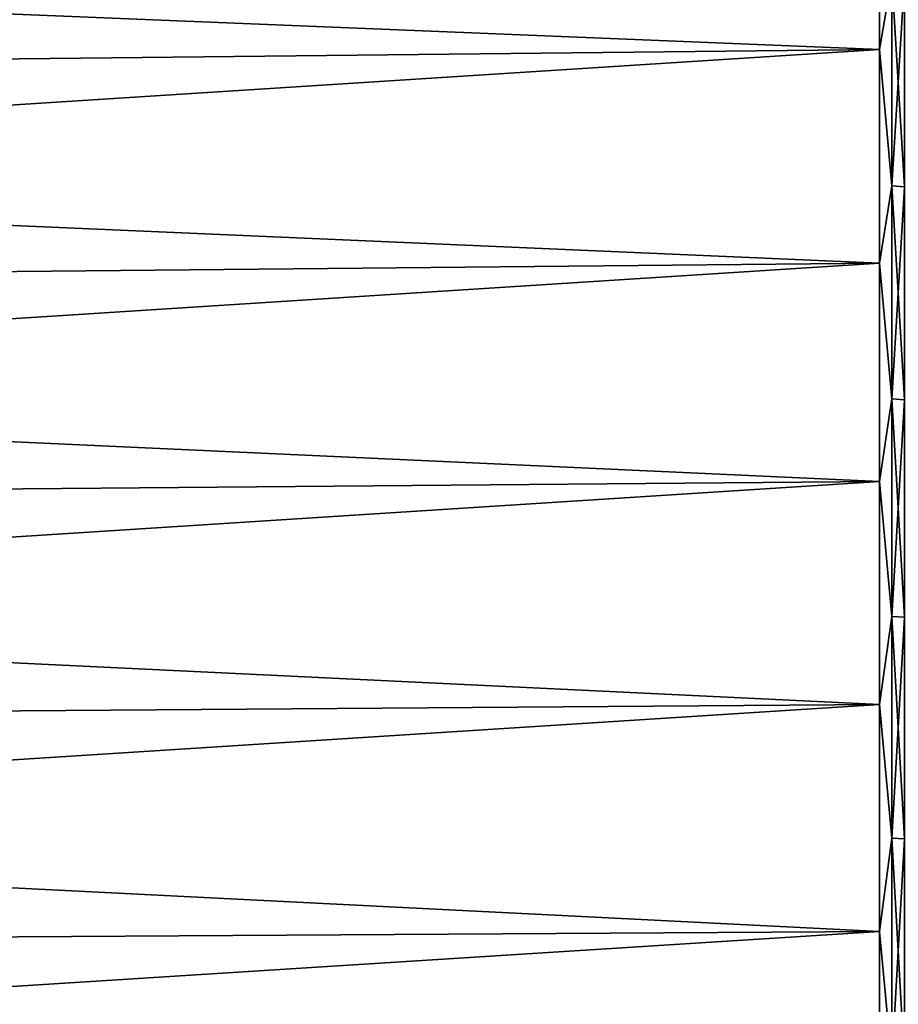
# Model space of a CAD drawing. Header units: metres. Extents: x -2 to 85, y -75 to 75.
# Tile 118 of 230: x 63.37 to 67.94, y 5.7 to 10.82. Entities that reach past the tile are written whole.
import ezdxf

# ---------------------------------------------------------------- set-up
doc = ezdxf.new("R2010")
doc.units = ezdxf.units.M
doc.layers.add('solid_21204500', color=7, linetype='CONTINUOUS')

msp = doc.modelspace()

# ---------------------------------------------------------------- linework, layer by layer
at = {"layer": 'solid_21204500'}
for points in [[(67.838074, 11.74389, -20.341017), (67.838074, 10.663229, -20.927769), (47.400002, 11.5, -19.918585)], [(67.838074, 11.74389, 20.341017), (47.400002, 11.5, 19.918585), (47.400002, 10.441781, 20.493151)], [(67.838074, 10.663229, 20.927767), (67.838074, 11.74389, 20.341017), (47.400002, 10.441781, 20.493151)], [(67.903748, 11.037416, -20.729736), (67.838074, 10.663229, -20.927769), (67.838074, 11.74389, -20.341017)], [(67.903748, 11.037416, 20.729736), (67.838074, 11.74389, 20.341017), (67.838074, 10.663229, 20.927767)], [(67.838074, 10.663229, -20.927769), (47.400002, 10.441781, -20.493151), (47.400002, 11.5, -19.918585)], [(67.903748, 9.955641, -21.270443), (67.838074, 10.663229, -20.927769), (67.903748, 11.037416, -20.729736)], [(67.903748, 11.037416, 20.729736), (67.838074, 10.663229, 20.927767), (67.903748, 9.955641, 21.270443)], [(67.903748, 11.037416, 20.729736), (67.903748, 9.955641, 21.270443), (67.9692, 11.032002, 20.719568)], [(67.903748, 11.037416, -20.729736), (67.9692, 11.032002, -20.719568), (67.9692, 9.950758, -21.26001)], [(67.903748, 9.955641, -21.270443), (67.903748, 11.037416, -20.729736), (67.9692, 9.950758, -21.26001)], [(67.903748, 9.955641, 21.270443), (67.9692, 9.950758, 21.26001), (67.9692, 11.032002, 20.719568)], [(67.838074, 10.663229, -20.927769), (67.838074, 9.55334, -21.457157), (47.400002, 10.441781, -20.493151)], [(67.838074, 10.663229, 20.927767), (47.400002, 10.441781, 20.493151), (47.400002, 9.354942, 21.011545)], [(67.838074, 9.553341, 21.457157), (67.838074, 10.663229, 20.927767), (47.400002, 9.354942, 21.011545)], [(67.903748, 9.955641, -21.270443), (67.838074, 9.55334, -21.457157), (67.838074, 10.663229, -20.927769)], [(67.903748, 9.955641, 21.270443), (67.838074, 10.663229, 20.927767), (67.838074, 9.553341, 21.457157)], [(67.838074, 9.55334, -21.457157), (47.400002, 9.354942, -21.011545), (47.400002, 10.441781, -20.493151)], [(67.903748, 8.847465, -21.754744), (67.838074, 9.55334, -21.457157), (67.903748, 9.955641, -21.270443)], [(67.903748, 9.955641, 21.270443), (67.838074, 9.553341, 21.457157), (67.903748, 8.847465, 21.754744)], [(67.903748, 9.955641, 21.270443), (67.903748, 8.847465, 21.754744), (67.9692, 9.950758, 21.26001)], [(67.903748, 9.955641, -21.270443), (67.9692, 9.950758, -21.26001), (67.9692, 8.843125, -21.744074)], [(67.903748, 8.847465, -21.754744), (67.903748, 9.955641, -21.270443), (67.9692, 8.843125, -21.744074)], [(67.903748, 8.847465, 21.754744), (67.9692, 8.843125, 21.744074), (67.9692, 9.950758, 21.26001)], [(67.838074, 9.553341, 21.457157), (47.400002, 9.354942, 21.011545), (47.400002, 8.242463, 21.472349)], [(67.838074, 8.417268, 21.927734), (67.838074, 9.553341, 21.457157), (47.400002, 8.242463, 21.472349)], [(67.838074, 9.55334, -21.457157), (67.838074, 8.417267, -21.927734), (47.400002, 9.354942, -21.011545)], [(67.903748, 8.847465, 21.754744), (67.838074, 9.553341, 21.457157), (67.838074, 8.417268, 21.927734)], [(67.903748, 8.847465, -21.754744), (67.838074, 8.417267, -21.927734), (67.838074, 9.55334, -21.457157)], [(67.838074, 8.417267, -21.927734), (47.400002, 8.242463, -21.472349), (47.400002, 9.354942, -21.011545)], [(67.903748, 7.715827, -22.181356), (67.838074, 8.417267, -21.927734), (67.903748, 8.847465, -21.754744)], [(67.903748, 8.847465, 21.754744), (67.838074, 8.417268, 21.927734), (67.903748, 7.715827, 22.181356)], [(67.903748, 8.847465, 21.754744), (67.903748, 7.715827, 22.181356), (67.9692, 8.843125, 21.744074)], [(67.903748, 8.847465, -21.754744), (67.9692, 8.843125, -21.744074), (67.9692, 7.712042, -22.170475)], [(67.903748, 7.715827, -22.181356), (67.903748, 8.847465, -21.754744), (67.9692, 7.712042, -22.170475)], [(67.903748, 7.715827, 22.181356), (67.9692, 7.712042, 22.170475), (67.9692, 8.843125, 21.744074)], [(67.838074, 8.417268, 21.927734), (47.400002, 8.242463, 21.472349), (47.400002, 7.107391, 21.8743)], [(67.838074, 7.258123, 22.338209), (67.838074, 8.417268, 21.927734), (47.400002, 7.107391, 21.8743)], [(67.838074, 8.417267, -21.927734), (67.838074, 7.258123, -22.338209), (47.400002, 8.242463, -21.472349)], [(67.903748, 7.715827, 22.181356), (67.838074, 8.417268, 21.927734), (67.838074, 7.258123, 22.338209)], [(67.903748, 7.715827, -22.181356), (67.838074, 7.258123, -22.338209), (67.838074, 8.417267, -21.927734)], [(67.838074, 7.258123, -22.338209), (47.400002, 7.107391, -21.8743), (47.400002, 8.242463, -21.472349)], [(67.903748, 6.563728, -22.549147), (67.838074, 7.258123, -22.338209), (67.903748, 7.715827, -22.181356)], [(67.903748, 7.715827, 22.181356), (67.838074, 7.258123, 22.338209), (67.903748, 6.563728, 22.549147)], [(67.903748, 7.715827, 22.181356), (67.903748, 6.563728, 22.549147), (67.9692, 7.712042, 22.170475)], [(67.903748, 7.715827, -22.181356), (67.9692, 7.712042, -22.170475), (67.9692, 6.560508, -22.538086)], [(67.903748, 6.563728, -22.549147), (67.903748, 7.715827, -22.181356), (67.9692, 6.560508, -22.538086)], [(67.903748, 6.563728, 22.549147), (67.9692, 6.560508, 22.538086), (67.9692, 7.712042, 22.170475)], [(67.838074, 7.258123, -22.338209), (67.838074, 6.079084, -22.687456), (47.400002, 7.107391, -21.8743)], [(67.838074, 7.258123, 22.338209), (47.400002, 7.107391, 21.8743), (47.400002, 5.952838, 22.216293)], [(67.838074, 6.079085, 22.687456), (67.838074, 7.258123, 22.338209), (47.400002, 5.952838, 22.216293)], [(67.903748, 6.563728, -22.549147), (67.838074, 6.079084, -22.687456), (67.838074, 7.258123, -22.338209)], [(67.903748, 6.563728, 22.549147), (67.838074, 7.258123, 22.338209), (67.838074, 6.079085, 22.687456)], [(67.838074, 6.079084, -22.687456), (47.400002, 5.952838, -22.216293), (47.400002, 7.107391, -21.8743)], [(67.903748, 5.394223, -22.857141), (67.838074, 6.079084, -22.687456), (67.903748, 6.563728, -22.549147)], [(67.903748, 6.563728, 22.549147), (67.838074, 6.079085, 22.687456), (67.903748, 5.394223, 22.857141)], [(67.903748, 6.563728, 22.549147), (67.903748, 5.394223, 22.857141), (67.9692, 6.560508, 22.538086)], [(67.903748, 6.563728, -22.549147), (67.9692, 6.560508, -22.538086), (67.9692, 5.391577, -22.845928)], [(67.903748, 5.394223, -22.857141), (67.903748, 6.563728, -22.549147), (67.9692, 5.391577, -22.845928)], [(67.903748, 5.394223, 22.857141), (67.9692, 5.391577, 22.845928), (67.9692, 6.560508, 22.538086)], [(67.838074, 6.079085, 22.687456), (47.400002, 5.952838, 22.216293), (47.400002, 4.781969, 22.497395)], [(67.838074, 4.883384, 22.974518), (67.838074, 6.079085, 22.687456), (47.400002, 4.781969, 22.497395)], [(67.838074, 6.079084, -22.687456), (67.838074, 4.883384, -22.974518), (47.400002, 5.952838, -22.216293)], [(67.903748, 5.394223, 22.857141), (67.838074, 6.079085, 22.687456), (67.838074, 4.883384, 22.974518)], [(67.903748, 5.394223, -22.857141), (67.838074, 4.883384, -22.974518), (67.838074, 6.079084, -22.687456)], [(67.838074, 4.883384, -22.974518), (47.400002, 4.781969, -22.497395), (47.400002, 5.952838, -22.216293)]]:
    msp.add_3dface(points, dxfattribs=at)

doc.saveas('drawing.dxf')
